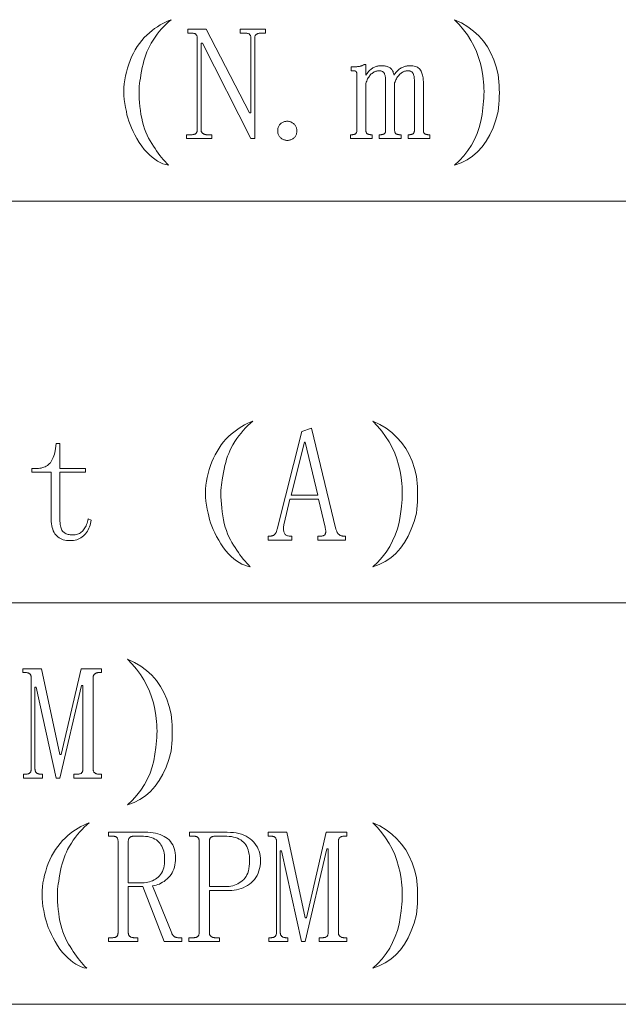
# Model space of a CAD drawing. Extents: x 1 to 297, y 1 to 210.
# Tile 28 of 171: x 58.43 to 66.47, y 29.56 to 42.78. Entities that reach past the tile are written whole.
import ezdxf

# ---------------------------------------------------------------- set-up
doc = ezdxf.new("R2010")
doc.units = 0

msp = doc.modelspace()

# ---------------------------------------------------------------- linework, layer by layer
at = {"color": 7, "lineweight": 13}
for p, q in [((1.306, 40.342), (219.321, 40.342)), ((1.306, 34.953), (219.321, 34.953)), ((1.306, 29.565), (219.321, 29.565))]:
    msp.add_line(p, q, dxfattribs=at)
for points in [[(60.466, 42.779), (60.432, 42.751), (60.4, 42.721), (60.368, 42.689), (60.337, 42.656), (60.308, 42.621), (60.279, 42.584), (60.251, 42.545), (60.225, 42.505), (60.199, 42.463), (60.175, 42.419), (60.158, 42.384), (60.142, 42.347), (60.128, 42.309), (60.114, 42.268), (60.102, 42.226), (60.09, 42.183), (60.08, 42.137), (60.07, 42.09), (60.062, 42.041), (60.055, 41.991), (60.049, 41.959), (60.044, 41.924), (60.04, 41.887), (60.038, 41.848), (60.038, 41.806), (60.038, 41.762), (60.04, 41.716), (60.044, 41.667), (60.049, 41.616), (60.055, 41.562), (60.062, 41.508), (60.072, 41.456), (60.083, 41.407), (60.096, 41.359), (60.11, 41.313), (60.127, 41.27), (60.145, 41.228), (60.164, 41.189), (60.186, 41.152), (60.209, 41.116), (60.23, 41.083), (60.251, 41.05), (60.272, 41.018), (60.294, 40.987), (60.316, 40.958), (60.339, 40.929), (60.361, 40.901), (60.385, 40.875), (60.408, 40.849), (60.432, 40.825), (60.394, 40.834), (60.357, 40.846), (60.32, 40.862), (60.284, 40.882), (60.248, 40.906), (60.212, 40.934), (60.176, 40.965), (60.141, 41), (60.106, 41.039), (60.072, 41.082), (60.039, 41.133), (60.009, 41.183), (59.981, 41.232), (59.957, 41.279), (59.935, 41.326), (59.916, 41.372), (59.899, 41.417), (59.885, 41.461), (59.874, 41.503), (59.866, 41.545), (59.854, 41.6), (59.844, 41.654), (59.837, 41.708), (59.833, 41.762), (59.832, 41.815), (59.833, 41.868), (59.837, 41.92), (59.844, 41.973), (59.854, 42.025), (59.866, 42.076), (59.881, 42.13), (59.898, 42.183), (59.917, 42.233), (59.937, 42.282), (59.96, 42.329), (59.985, 42.375), (60.013, 42.418), (60.042, 42.46), (60.073, 42.501), (60.106, 42.539), (60.141, 42.572), (60.175, 42.604), (60.211, 42.633), (60.246, 42.66), (60.282, 42.685), (60.318, 42.708), (60.355, 42.729), (60.391, 42.748), (60.429, 42.764)], [(64.272, 42.779), (64.364, 42.735), (64.449, 42.684), (64.526, 42.626), (64.596, 42.562), (64.658, 42.492), (64.712, 42.415), (64.759, 42.332), (64.799, 42.242), (64.83, 42.145), (64.855, 42.042), (64.861, 41.994), (64.866, 41.945), (64.869, 41.896), (64.871, 41.847), (64.872, 41.798), (64.871, 41.748), (64.869, 41.698), (64.866, 41.647), (64.861, 41.596), (64.855, 41.545), (64.824, 41.433), (64.788, 41.33), (64.745, 41.235), (64.696, 41.15), (64.64, 41.073), (64.579, 41.006), (64.512, 40.947), (64.438, 40.898), (64.358, 40.857), (64.272, 40.825), (64.337, 40.888), (64.397, 40.954), (64.45, 41.024), (64.497, 41.096), (64.538, 41.172), (64.572, 41.251), (64.601, 41.332), (64.623, 41.417), (64.639, 41.505), (64.649, 41.596), (64.655, 41.641), (64.66, 41.685), (64.663, 41.728), (64.665, 41.772), (64.666, 41.815), (64.665, 41.858), (64.663, 41.9), (64.66, 41.942), (64.655, 41.984), (64.649, 42.025), (64.636, 42.11), (64.617, 42.192), (64.593, 42.273), (64.564, 42.351), (64.529, 42.428), (64.489, 42.502), (64.443, 42.574), (64.391, 42.645), (64.334, 42.713)], [(61.52, 41.528), (61.538, 41.528), (61.538, 42.531), (61.537, 42.537), (61.537, 42.544), (61.536, 42.55), (61.535, 42.555), (61.533, 42.561), (61.531, 42.566), (61.529, 42.57), (61.527, 42.574), (61.524, 42.578), (61.52, 42.582), (61.517, 42.585), (61.513, 42.588), (61.508, 42.591), (61.503, 42.593), (61.497, 42.595), (61.491, 42.596), (61.484, 42.598), (61.477, 42.598), (61.469, 42.599), (61.46, 42.599), (61.392, 42.599), (61.392, 42.651), (61.735, 42.651), (61.735, 42.599), (61.666, 42.599), (61.659, 42.599), (61.653, 42.598), (61.647, 42.598), (61.641, 42.596), (61.635, 42.595), (61.63, 42.593), (61.624, 42.591), (61.62, 42.588), (61.615, 42.585), (61.61, 42.582), (61.606, 42.578), (61.603, 42.574), (61.6, 42.57), (61.597, 42.566), (61.594, 42.561), (61.592, 42.555), (61.591, 42.55), (61.59, 42.544), (61.589, 42.537), (61.589, 42.531), (61.589, 41.185), (61.538, 41.185), (60.886, 42.462), (60.869, 42.462), (60.869, 41.305), (60.869, 41.298), (60.87, 41.292), (60.871, 41.286), (60.872, 41.28), (60.874, 41.275), (60.877, 41.27), (60.88, 41.265), (60.883, 41.261), (60.886, 41.257), (60.89, 41.253), (60.895, 41.25), (60.9, 41.247), (60.904, 41.245), (60.91, 41.242), (60.915, 41.241), (60.921, 41.239), (60.927, 41.238), (60.933, 41.237), (60.939, 41.236), (60.946, 41.236), (61.015, 41.236), (61.015, 41.185), (60.672, 41.185), (60.672, 41.236), (60.74, 41.236), (60.749, 41.236), (60.757, 41.237), (60.764, 41.238), (60.771, 41.239), (60.777, 41.241), (60.783, 41.242), (60.788, 41.245), (60.793, 41.247), (60.797, 41.25), (60.8, 41.253), (60.804, 41.257), (60.807, 41.261), (60.809, 41.265), (60.811, 41.27), (60.813, 41.275), (60.815, 41.28), (60.816, 41.286), (60.817, 41.292), (60.817, 41.298), (60.818, 41.305), (60.818, 42.531), (60.817, 42.537), (60.817, 42.544), (60.816, 42.55), (60.815, 42.555), (60.813, 42.561), (60.811, 42.566), (60.809, 42.57), (60.807, 42.574), (60.804, 42.578), (60.8, 42.582), (60.797, 42.585), (60.793, 42.588), (60.788, 42.591), (60.783, 42.593), (60.777, 42.595), (60.771, 42.596), (60.764, 42.598), (60.757, 42.598), (60.749, 42.599), (60.74, 42.599), (60.689, 42.599), (60.689, 42.651), (60.938, 42.651)], [(62.909, 42.145), (62.918, 42.145), (62.926, 42.145), (62.935, 42.146), (62.943, 42.146), (62.952, 42.147), (62.96, 42.148), (62.969, 42.149), (62.978, 42.15), (62.986, 42.152), (62.995, 42.153), (63.003, 42.155), (63.011, 42.157), (63.019, 42.159), (63.026, 42.162), (63.033, 42.164), (63.04, 42.167), (63.046, 42.17), (63.052, 42.173), (63.058, 42.176), (63.063, 42.179), (63.08, 42.179), (63.08, 42.033), (63.089, 42.047), (63.098, 42.059), (63.107, 42.071), (63.116, 42.082), (63.125, 42.092), (63.135, 42.102), (63.145, 42.111), (63.154, 42.118), (63.165, 42.126), (63.175, 42.132), (63.185, 42.138), (63.196, 42.143), (63.206, 42.147), (63.217, 42.151), (63.228, 42.155), (63.24, 42.157), (63.251, 42.159), (63.262, 42.161), (63.274, 42.162), (63.286, 42.162), (63.301, 42.162), (63.316, 42.161), (63.329, 42.159), (63.342, 42.157), (63.355, 42.155), (63.366, 42.151), (63.377, 42.147), (63.388, 42.143), (63.397, 42.138), (63.406, 42.132), (63.414, 42.126), (63.422, 42.118), (63.429, 42.111), (63.435, 42.102), (63.44, 42.092), (63.445, 42.082), (63.449, 42.071), (63.453, 42.059), (63.456, 42.047), (63.458, 42.033), (63.466, 42.047), (63.475, 42.059), (63.484, 42.071), (63.494, 42.082), (63.504, 42.092), (63.514, 42.102), (63.524, 42.111), (63.534, 42.118), (63.545, 42.126), (63.556, 42.132), (63.567, 42.138), (63.579, 42.143), (63.59, 42.147), (63.601, 42.151), (63.613, 42.155), (63.625, 42.157), (63.636, 42.159), (63.648, 42.161), (63.66, 42.162), (63.672, 42.162), (63.692, 42.161), (63.71, 42.16), (63.728, 42.157), (63.744, 42.152), (63.759, 42.147), (63.772, 42.14), (63.784, 42.133), (63.795, 42.124), (63.805, 42.113), (63.813, 42.102), (63.821, 42.09), (63.827, 42.077), (63.833, 42.063), (63.838, 42.049), (63.842, 42.033), (63.846, 42.018), (63.848, 42.001), (63.85, 41.984), (63.851, 41.966), (63.852, 41.948), (63.852, 41.296), (63.852, 41.29), (63.853, 41.283), (63.853, 41.278), (63.855, 41.272), (63.856, 41.267), (63.858, 41.263), (63.86, 41.259), (63.863, 41.255), (63.866, 41.252), (63.869, 41.249), (63.873, 41.247), (63.877, 41.245), (63.881, 41.243), (63.885, 41.241), (63.89, 41.24), (63.896, 41.238), (63.901, 41.237), (63.907, 41.237), (63.914, 41.236), (63.92, 41.236), (63.938, 41.236), (63.938, 41.185), (63.646, 41.185), (63.646, 41.236), (63.663, 41.236), (63.67, 41.236), (63.676, 41.237), (63.682, 41.237), (63.688, 41.238), (63.693, 41.24), (63.698, 41.241), (63.703, 41.243), (63.707, 41.245), (63.711, 41.247), (63.715, 41.249), (63.718, 41.252), (63.721, 41.255), (63.723, 41.259), (63.726, 41.263), (63.728, 41.267), (63.729, 41.272), (63.73, 41.278), (63.731, 41.283), (63.732, 41.29), (63.732, 41.296), (63.732, 41.939), (63.732, 41.957), (63.731, 41.974), (63.73, 41.99), (63.728, 42.004), (63.727, 42.017), (63.724, 42.029), (63.721, 42.04), (63.718, 42.049), (63.715, 42.057), (63.71, 42.063), (63.706, 42.069), (63.701, 42.074), (63.696, 42.079), (63.69, 42.083), (63.684, 42.086), (63.677, 42.089), (63.67, 42.091), (63.662, 42.092), (63.655, 42.093), (63.646, 42.093), (63.634, 42.093), (63.623, 42.092), (63.611, 42.09), (63.6, 42.087), (63.589, 42.083), (63.579, 42.078), (63.568, 42.072), (63.558, 42.066), (63.549, 42.059), (63.539, 42.051), (63.53, 42.042), (63.521, 42.032), (63.513, 42.022), (63.505, 42.011), (63.497, 41.999), (63.49, 41.987), (63.484, 41.974), (63.477, 41.96), (63.472, 41.946), (63.466, 41.931), (63.466, 41.296), (63.466, 41.29), (63.467, 41.283), (63.468, 41.278), (63.469, 41.272), (63.47, 41.267), (63.472, 41.263), (63.475, 41.259), (63.477, 41.255), (63.48, 41.252), (63.483, 41.249), (63.487, 41.247), (63.491, 41.245), (63.495, 41.243), (63.5, 41.241), (63.505, 41.24), (63.51, 41.238), (63.516, 41.237), (63.522, 41.237), (63.528, 41.236), (63.535, 41.236), (63.552, 41.236), (63.552, 41.185), (63.26, 41.185), (63.26, 41.236), (63.278, 41.236), (63.284, 41.236), (63.291, 41.237), (63.297, 41.237), (63.302, 41.238), (63.308, 41.24), (63.313, 41.241), (63.317, 41.243), (63.321, 41.245), (63.325, 41.247), (63.329, 41.249), (63.332, 41.252), (63.335, 41.255), (63.338, 41.259), (63.34, 41.263), (63.342, 41.267), (63.343, 41.272), (63.345, 41.278), (63.345, 41.283), (63.346, 41.29), (63.346, 41.296), (63.346, 41.939), (63.346, 41.954), (63.345, 41.968), (63.345, 41.982), (63.343, 41.995), (63.342, 42.007), (63.34, 42.018), (63.338, 42.028), (63.335, 42.038), (63.332, 42.047), (63.329, 42.055), (63.325, 42.062), (63.321, 42.069), (63.316, 42.075), (63.31, 42.08), (63.303, 42.084), (63.296, 42.087), (63.288, 42.09), (63.28, 42.092), (63.27, 42.093), (63.26, 42.093), (63.249, 42.093), (63.237, 42.092), (63.226, 42.09), (63.214, 42.087), (63.204, 42.083), (63.193, 42.078), (63.183, 42.072), (63.173, 42.066), (63.163, 42.059), (63.153, 42.051), (63.144, 42.042), (63.135, 42.032), (63.127, 42.021), (63.119, 42.009), (63.112, 41.997), (63.104, 41.984), (63.098, 41.97), (63.092, 41.955), (63.086, 41.939), (63.08, 41.922), (63.08, 41.296), (63.081, 41.29), (63.081, 41.283), (63.082, 41.278), (63.083, 41.272), (63.085, 41.267), (63.087, 41.263), (63.089, 41.259), (63.091, 41.255), (63.094, 41.252), (63.098, 41.249), (63.101, 41.247), (63.105, 41.245), (63.109, 41.243), (63.114, 41.241), (63.119, 41.24), (63.124, 41.238), (63.13, 41.237), (63.136, 41.237), (63.142, 41.236), (63.149, 41.236), (63.166, 41.236), (63.166, 41.185), (62.875, 41.185), (62.875, 41.236), (62.892, 41.236), (62.899, 41.236), (62.905, 41.237), (62.911, 41.237), (62.917, 41.238), (62.922, 41.24), (62.927, 41.241), (62.931, 41.243), (62.936, 41.245), (62.94, 41.247), (62.943, 41.249), (62.947, 41.252), (62.949, 41.255), (62.952, 41.259), (62.954, 41.263), (62.956, 41.267), (62.958, 41.272), (62.959, 41.278), (62.96, 41.283), (62.96, 41.29), (62.96, 41.296), (62.96, 42.042), (62.96, 42.047), (62.96, 42.052), (62.96, 42.056), (62.959, 42.061), (62.958, 42.065), (62.957, 42.068), (62.956, 42.072), (62.955, 42.075), (62.953, 42.078), (62.952, 42.081), (62.95, 42.083), (62.948, 42.085), (62.945, 42.087), (62.942, 42.089), (62.939, 42.09), (62.935, 42.091), (62.931, 42.092), (62.927, 42.093), (62.923, 42.093), (62.918, 42.093), (62.883, 42.093), (62.883, 42.145)], [(62.026, 41.159), (62.016, 41.159), (62.006, 41.161), (61.996, 41.162), (61.987, 41.165), (61.978, 41.168), (61.969, 41.171), (61.96, 41.176), (61.952, 41.181), (61.944, 41.187), (61.936, 41.193), (61.929, 41.201), (61.922, 41.208), (61.916, 41.216), (61.911, 41.225), (61.907, 41.234), (61.904, 41.244), (61.901, 41.254), (61.899, 41.265), (61.898, 41.276), (61.898, 41.288), (61.898, 41.299), (61.899, 41.311), (61.901, 41.321), (61.904, 41.332), (61.907, 41.341), (61.911, 41.35), (61.916, 41.359), (61.922, 41.367), (61.929, 41.375), (61.936, 41.382), (61.944, 41.389), (61.952, 41.394), (61.96, 41.399), (61.969, 41.404), (61.978, 41.408), (61.987, 41.411), (61.996, 41.413), (62.006, 41.415), (62.016, 41.416), (62.026, 41.416), (62.036, 41.416), (62.046, 41.415), (62.056, 41.413), (62.065, 41.41), (62.074, 41.407), (62.083, 41.402), (62.092, 41.397), (62.1, 41.392), (62.108, 41.385), (62.116, 41.378), (62.123, 41.37), (62.13, 41.362), (62.136, 41.353), (62.141, 41.345), (62.145, 41.336), (62.149, 41.327), (62.151, 41.317), (62.153, 41.308), (62.154, 41.298), (62.155, 41.288), (62.154, 41.276), (62.153, 41.265), (62.151, 41.254), (62.149, 41.244), (62.145, 41.234), (62.141, 41.225), (62.136, 41.216), (62.13, 41.208), (62.123, 41.201), (62.116, 41.193), (62.108, 41.187), (62.1, 41.181), (62.092, 41.176), (62.083, 41.171), (62.074, 41.168), (62.065, 41.165), (62.056, 41.162), (62.046, 41.161), (62.036, 41.159)], [(61.563, 37.391), (61.53, 37.362), (61.497, 37.332), (61.465, 37.301), (61.434, 37.267), (61.405, 37.232), (61.376, 37.195), (61.348, 37.157), (61.322, 37.116), (61.296, 37.074), (61.272, 37.031), (61.255, 36.995), (61.24, 36.959), (61.225, 36.92), (61.212, 36.88), (61.199, 36.838), (61.188, 36.794), (61.177, 36.749), (61.168, 36.701), (61.159, 36.653), (61.152, 36.602), (61.146, 36.57), (61.141, 36.535), (61.137, 36.499), (61.135, 36.459), (61.135, 36.418), (61.135, 36.374), (61.137, 36.327), (61.141, 36.278), (61.146, 36.227), (61.152, 36.173), (61.16, 36.12), (61.169, 36.068), (61.18, 36.018), (61.193, 35.97), (61.208, 35.925), (61.224, 35.881), (61.242, 35.84), (61.262, 35.8), (61.283, 35.763), (61.306, 35.728), (61.327, 35.694), (61.348, 35.661), (61.369, 35.629), (61.391, 35.599), (61.413, 35.569), (61.436, 35.541), (61.459, 35.513), (61.482, 35.486), (61.505, 35.461), (61.529, 35.436), (61.491, 35.445), (61.454, 35.458), (61.417, 35.474), (61.381, 35.494), (61.345, 35.518), (61.309, 35.545), (61.273, 35.577), (61.238, 35.612), (61.203, 35.651), (61.169, 35.693), (61.136, 35.744), (61.106, 35.794), (61.078, 35.843), (61.054, 35.891), (61.032, 35.938), (61.013, 35.983), (60.996, 36.028), (60.982, 36.072), (60.972, 36.115), (60.963, 36.156), (60.951, 36.211), (60.941, 36.265), (60.934, 36.319), (60.93, 36.373), (60.929, 36.426), (60.93, 36.479), (60.934, 36.532), (60.941, 36.584), (60.951, 36.636), (60.963, 36.688), (60.978, 36.742), (60.995, 36.794), (61.014, 36.845), (61.035, 36.893), (61.058, 36.941), (61.083, 36.986), (61.11, 37.03), (61.139, 37.072), (61.17, 37.112), (61.203, 37.151), (61.238, 37.184), (61.273, 37.215), (61.308, 37.244), (61.343, 37.271), (61.379, 37.296), (61.415, 37.319), (61.452, 37.34), (61.489, 37.359), (61.526, 37.376)], [(62.446, 36.345), (62.06, 36.345), (61.983, 36.019), (61.98, 36.004), (61.978, 35.989), (61.976, 35.976), (61.975, 35.962), (61.975, 35.95), (61.975, 35.937), (61.976, 35.926), (61.978, 35.915), (61.98, 35.905), (61.983, 35.895), (61.987, 35.886), (61.992, 35.878), (61.997, 35.871), (62.004, 35.865), (62.011, 35.86), (62.019, 35.855), (62.028, 35.852), (62.038, 35.85), (62.049, 35.848), (62.06, 35.848), (62.086, 35.848), (62.086, 35.796), (61.769, 35.796), (61.769, 35.848), (61.795, 35.848), (61.801, 35.848), (61.808, 35.849), (61.815, 35.85), (61.821, 35.851), (61.827, 35.853), (61.833, 35.855), (61.839, 35.858), (61.844, 35.861), (61.849, 35.865), (61.855, 35.869), (61.86, 35.874), (61.864, 35.879), (61.869, 35.885), (61.873, 35.891), (61.876, 35.898), (61.879, 35.906), (61.882, 35.914), (61.885, 35.923), (61.887, 35.932), (61.889, 35.942), (62.223, 37.253), (62.352, 37.296), (62.678, 35.942), (62.681, 35.932), (62.685, 35.923), (62.689, 35.914), (62.693, 35.906), (62.697, 35.898), (62.701, 35.891), (62.706, 35.885), (62.71, 35.879), (62.715, 35.874), (62.72, 35.869), (62.726, 35.865), (62.731, 35.861), (62.737, 35.858), (62.742, 35.855), (62.748, 35.853), (62.754, 35.851), (62.761, 35.85), (62.767, 35.849), (62.774, 35.848), (62.78, 35.848), (62.806, 35.848), (62.806, 35.796), (62.438, 35.796), (62.438, 35.848), (62.472, 35.848), (62.482, 35.848), (62.491, 35.849), (62.499, 35.85), (62.507, 35.853), (62.514, 35.855), (62.52, 35.859), (62.525, 35.862), (62.529, 35.867), (62.533, 35.872), (62.536, 35.878), (62.538, 35.884), (62.54, 35.891), (62.541, 35.898), (62.542, 35.907), (62.542, 35.915), (62.541, 35.925), (62.539, 35.934), (62.538, 35.945), (62.535, 35.956), (62.532, 35.968)], [(63.175, 37.391), (63.267, 37.346), (63.352, 37.295), (63.429, 37.238), (63.498, 37.174), (63.56, 37.103), (63.615, 37.026), (63.662, 36.943), (63.701, 36.853), (63.733, 36.756), (63.758, 36.653), (63.764, 36.605), (63.769, 36.557), (63.772, 36.508), (63.774, 36.459), (63.775, 36.409), (63.774, 36.359), (63.772, 36.309), (63.769, 36.258), (63.764, 36.208), (63.758, 36.156), (63.727, 36.044), (63.69, 35.941), (63.648, 35.847), (63.598, 35.761), (63.543, 35.685), (63.482, 35.617), (63.414, 35.559), (63.341, 35.509), (63.261, 35.468), (63.175, 35.436), (63.24, 35.5), (63.3, 35.566), (63.353, 35.635), (63.4, 35.708), (63.44, 35.783), (63.475, 35.862), (63.504, 35.944), (63.526, 36.029), (63.542, 36.117), (63.552, 36.208), (63.558, 36.252), (63.563, 36.296), (63.566, 36.34), (63.568, 36.383), (63.569, 36.426), (63.568, 36.469), (63.566, 36.511), (63.563, 36.553), (63.558, 36.595), (63.552, 36.636), (63.539, 36.721), (63.52, 36.804), (63.496, 36.884), (63.467, 36.963), (63.432, 37.039), (63.391, 37.114), (63.345, 37.186), (63.294, 37.256), (63.237, 37.324)], [(58.975, 36.071), (58.975, 36.047), (58.976, 36.026), (58.979, 36.006), (58.982, 35.987), (58.985, 35.97), (58.99, 35.954), (58.996, 35.94), (59.002, 35.928), (59.009, 35.917), (59.018, 35.908), (59.027, 35.9), (59.036, 35.892), (59.047, 35.886), (59.059, 35.88), (59.071, 35.876), (59.084, 35.872), (59.099, 35.869), (59.114, 35.867), (59.129, 35.865), (59.146, 35.865), (59.163, 35.865), (59.179, 35.867), (59.194, 35.87), (59.209, 35.874), (59.223, 35.879), (59.237, 35.885), (59.249, 35.892), (59.261, 35.901), (59.273, 35.91), (59.283, 35.921), (59.293, 35.932), (59.302, 35.945), (59.311, 35.958), (59.319, 35.973), (59.326, 35.988), (59.333, 36.004), (59.338, 36.022), (59.344, 36.04), (59.348, 36.059), (59.352, 36.079), (59.395, 36.062), (59.391, 36.038), (59.386, 36.016), (59.379, 35.994), (59.372, 35.973), (59.364, 35.953), (59.354, 35.933), (59.343, 35.915), (59.332, 35.897), (59.319, 35.881), (59.305, 35.865), (59.29, 35.85), (59.274, 35.837), (59.257, 35.826), (59.239, 35.815), (59.22, 35.807), (59.2, 35.8), (59.18, 35.795), (59.158, 35.791), (59.135, 35.788), (59.112, 35.788), (59.087, 35.788), (59.063, 35.791), (59.041, 35.795), (59.019, 35.8), (58.999, 35.807), (58.981, 35.815), (58.963, 35.826), (58.947, 35.837), (58.933, 35.85), (58.919, 35.865), (58.907, 35.881), (58.896, 35.899), (58.886, 35.919), (58.878, 35.94), (58.871, 35.963), (58.865, 35.988), (58.861, 36.015), (58.857, 36.043), (58.855, 36.073), (58.855, 36.105), (58.855, 36.705), (58.598, 36.705), (58.598, 36.756), (58.666, 36.756), (58.686, 36.757), (58.706, 36.759), (58.724, 36.762), (58.742, 36.767), (58.759, 36.772), (58.776, 36.779), (58.791, 36.788), (58.806, 36.797), (58.82, 36.808), (58.833, 36.821), (58.846, 36.834), (58.857, 36.849), (58.868, 36.866), (58.877, 36.884), (58.886, 36.903), (58.893, 36.924), (58.9, 36.946), (58.906, 36.97), (58.911, 36.995), (58.915, 37.022), (58.923, 37.091), (58.975, 37.091), (58.975, 36.756), (59.318, 36.756), (59.318, 36.705), (58.975, 36.705)], [(62.266, 37.108), (62.258, 37.108), (62.078, 36.396), (62.438, 36.396)], [(59.883, 34.196), (59.976, 34.152), (60.06, 34.101), (60.137, 34.044), (60.207, 33.98), (60.269, 33.909), (60.324, 33.832), (60.37, 33.749), (60.41, 33.659), (60.442, 33.562), (60.466, 33.459), (60.472, 33.411), (60.477, 33.362), (60.481, 33.314), (60.483, 33.264), (60.483, 33.215), (60.483, 33.165), (60.481, 33.115), (60.477, 33.064), (60.472, 33.013), (60.466, 32.962), (60.436, 32.85), (60.399, 32.747), (60.356, 32.652), (60.307, 32.567), (60.252, 32.491), (60.19, 32.423), (60.123, 32.364), (60.049, 32.315), (59.969, 32.274), (59.883, 32.242), (59.949, 32.305), (60.008, 32.372), (60.061, 32.441), (60.108, 32.514), (60.149, 32.589), (60.184, 32.668), (60.212, 32.75), (60.234, 32.834), (60.25, 32.922), (60.26, 33.013), (60.267, 33.058), (60.271, 33.102), (60.275, 33.146), (60.277, 33.189), (60.278, 33.232), (60.277, 33.275), (60.275, 33.317), (60.271, 33.359), (60.267, 33.401), (60.26, 33.442), (60.247, 33.527), (60.229, 33.609), (60.205, 33.69), (60.175, 33.768), (60.14, 33.845), (60.1, 33.919), (60.054, 33.992), (60.003, 34.062), (59.946, 34.13)], [(59.42, 32.722), (59.421, 32.715), (59.421, 32.709), (59.422, 32.703), (59.424, 32.697), (59.426, 32.692), (59.428, 32.687), (59.431, 32.682), (59.434, 32.678), (59.438, 32.674), (59.442, 32.671), (59.446, 32.667), (59.451, 32.664), (59.456, 32.662), (59.461, 32.66), (59.467, 32.658), (59.472, 32.656), (59.478, 32.655), (59.484, 32.654), (59.491, 32.654), (59.498, 32.653), (59.532, 32.653), (59.532, 32.602), (59.163, 32.602), (59.163, 32.653), (59.206, 32.653), (59.214, 32.654), (59.222, 32.654), (59.23, 32.655), (59.236, 32.656), (59.243, 32.658), (59.248, 32.66), (59.254, 32.662), (59.258, 32.664), (59.262, 32.667), (59.266, 32.671), (59.269, 32.674), (59.272, 32.678), (59.275, 32.682), (59.277, 32.687), (59.279, 32.692), (59.281, 32.697), (59.282, 32.703), (59.283, 32.709), (59.283, 32.715), (59.283, 32.722), (59.283, 33.845), (59.266, 33.845), (58.975, 32.602), (58.923, 32.602), (58.658, 33.819), (58.64, 33.819), (58.64, 32.722), (58.641, 32.715), (58.641, 32.709), (58.642, 32.703), (58.644, 32.697), (58.646, 32.692), (58.648, 32.687), (58.651, 32.682), (58.654, 32.678), (58.658, 32.674), (58.662, 32.671), (58.666, 32.667), (58.671, 32.664), (58.676, 32.662), (58.681, 32.66), (58.687, 32.658), (58.692, 32.656), (58.698, 32.655), (58.704, 32.654), (58.711, 32.654), (58.718, 32.653), (58.743, 32.653), (58.743, 32.602), (58.486, 32.602), (58.486, 32.653), (58.512, 32.653), (58.52, 32.654), (58.528, 32.654), (58.535, 32.655), (58.542, 32.656), (58.548, 32.658), (58.554, 32.66), (58.559, 32.662), (58.564, 32.664), (58.568, 32.667), (58.572, 32.671), (58.575, 32.674), (58.578, 32.678), (58.581, 32.682), (58.583, 32.687), (58.585, 32.692), (58.586, 32.697), (58.587, 32.703), (58.588, 32.709), (58.589, 32.715), (58.589, 32.722), (58.589, 33.948), (58.589, 33.954), (58.588, 33.961), (58.587, 33.967), (58.586, 33.972), (58.585, 33.978), (58.583, 33.983), (58.581, 33.987), (58.578, 33.992), (58.575, 33.996), (58.572, 33.999), (58.568, 34.002), (58.564, 34.005), (58.559, 34.008), (58.554, 34.01), (58.548, 34.012), (58.542, 34.014), (58.535, 34.015), (58.528, 34.016), (58.52, 34.016), (58.512, 34.016), (58.478, 34.016), (58.478, 34.068), (58.726, 34.068), (58.975, 32.919), (58.992, 32.919), (59.258, 34.068), (59.532, 34.068), (59.532, 34.016), (59.498, 34.016), (59.491, 34.016), (59.484, 34.016), (59.478, 34.015), (59.472, 34.014), (59.467, 34.012), (59.461, 34.01), (59.456, 34.008), (59.451, 34.005), (59.446, 34.002), (59.442, 33.999), (59.438, 33.996), (59.434, 33.992), (59.431, 33.987), (59.428, 33.983), (59.426, 33.978), (59.424, 33.972), (59.422, 33.967), (59.421, 33.961), (59.421, 33.954), (59.42, 33.948)], [(59.369, 32.002), (59.335, 31.974), (59.302, 31.944), (59.271, 31.912), (59.24, 31.879), (59.21, 31.843), (59.182, 31.807), (59.154, 31.768), (59.128, 31.728), (59.102, 31.686), (59.078, 31.642), (59.061, 31.607), (59.045, 31.57), (59.031, 31.531), (59.017, 31.491), (59.005, 31.449), (58.993, 31.405), (58.983, 31.36), (58.973, 31.313), (58.965, 31.264), (58.958, 31.213), (58.951, 31.181), (58.947, 31.147), (58.943, 31.11), (58.941, 31.071), (58.94, 31.029), (58.941, 30.985), (58.943, 30.939), (58.947, 30.89), (58.951, 30.839), (58.958, 30.785), (58.965, 30.731), (58.975, 30.679), (58.986, 30.63), (58.999, 30.582), (59.013, 30.536), (59.03, 30.493), (59.048, 30.451), (59.067, 30.412), (59.089, 30.374), (59.112, 30.339), (59.133, 30.305), (59.154, 30.273), (59.175, 30.241), (59.197, 30.21), (59.219, 30.181), (59.241, 30.152), (59.264, 30.124), (59.287, 30.098), (59.311, 30.072), (59.335, 30.048), (59.297, 30.056), (59.26, 30.069), (59.223, 30.085), (59.187, 30.105), (59.15, 30.129), (59.115, 30.157), (59.079, 30.188), (59.044, 30.223), (59.009, 30.262), (58.975, 30.305), (58.942, 30.356), (58.912, 30.406), (58.884, 30.455), (58.86, 30.502), (58.838, 30.549), (58.818, 30.595), (58.802, 30.64), (58.788, 30.683), (58.777, 30.726), (58.769, 30.768), (58.757, 30.822), (58.747, 30.877), (58.74, 30.931), (58.736, 30.984), (58.735, 31.038), (58.736, 31.091), (58.74, 31.143), (58.747, 31.196), (58.757, 31.248), (58.769, 31.299), (58.784, 31.353), (58.801, 31.405), (58.819, 31.456), (58.84, 31.505), (58.863, 31.552), (58.888, 31.597), (58.915, 31.641), (58.945, 31.683), (58.976, 31.723), (59.009, 31.762), (59.043, 31.795), (59.078, 31.826), (59.113, 31.856), (59.149, 31.883), (59.185, 31.908), (59.221, 31.931), (59.257, 31.952), (59.294, 31.97), (59.331, 31.987)], [(63.175, 32.002), (63.267, 31.958), (63.352, 31.907), (63.429, 31.849), (63.498, 31.785), (63.56, 31.715), (63.615, 31.638), (63.662, 31.554), (63.701, 31.464), (63.733, 31.368), (63.758, 31.265), (63.764, 31.217), (63.769, 31.168), (63.772, 31.119), (63.774, 31.07), (63.775, 31.021), (63.774, 30.971), (63.772, 30.92), (63.769, 30.87), (63.764, 30.819), (63.758, 30.768), (63.727, 30.656), (63.69, 30.552), (63.648, 30.458), (63.598, 30.373), (63.543, 30.296), (63.482, 30.229), (63.414, 30.17), (63.341, 30.12), (63.261, 30.08), (63.175, 30.048), (63.24, 30.111), (63.3, 30.177), (63.353, 30.247), (63.4, 30.319), (63.44, 30.395), (63.475, 30.474), (63.504, 30.555), (63.526, 30.64), (63.542, 30.728), (63.552, 30.819), (63.558, 30.864), (63.563, 30.908), (63.566, 30.951), (63.568, 30.995), (63.569, 31.038), (63.568, 31.08), (63.566, 31.123), (63.563, 31.165), (63.558, 31.206), (63.552, 31.248), (63.539, 31.332), (63.52, 31.415), (63.496, 31.496), (63.467, 31.574), (63.432, 31.651), (63.391, 31.725), (63.345, 31.797), (63.294, 31.868), (63.237, 31.936)], [(60.526, 31.531), (60.525, 31.497), (60.522, 31.465), (60.518, 31.435), (60.511, 31.406), (60.503, 31.378), (60.492, 31.353), (60.48, 31.328), (60.466, 31.306), (60.45, 31.284), (60.432, 31.265), (60.413, 31.247), (60.393, 31.23), (60.373, 31.215), (60.352, 31.202), (60.331, 31.19), (60.309, 31.179), (60.287, 31.171), (60.265, 31.163), (60.241, 31.158), (60.218, 31.153), (60.475, 30.519), (60.478, 30.512), (60.482, 30.506), (60.485, 30.5), (60.489, 30.495), (60.493, 30.49), (60.497, 30.486), (60.501, 30.482), (60.505, 30.478), (60.509, 30.475), (60.513, 30.472), (60.518, 30.47), (60.522, 30.467), (60.527, 30.465), (60.531, 30.464), (60.536, 30.462), (60.541, 30.461), (60.545, 30.46), (60.55, 30.46), (60.555, 30.459), (60.56, 30.459), (60.612, 30.459), (60.612, 30.408), (60.372, 30.408), (60.089, 31.145), (59.892, 31.145), (59.892, 30.528), (59.892, 30.521), (59.893, 30.515), (59.894, 30.509), (59.895, 30.503), (59.897, 30.498), (59.9, 30.493), (59.902, 30.488), (59.906, 30.484), (59.909, 30.48), (59.913, 30.476), (59.918, 30.473), (59.922, 30.47), (59.927, 30.468), (59.932, 30.465), (59.938, 30.463), (59.944, 30.462), (59.95, 30.461), (59.956, 30.46), (59.962, 30.459), (59.969, 30.459), (60.02, 30.459), (60.02, 30.408), (59.626, 30.408), (59.626, 30.459), (59.678, 30.459), (59.686, 30.459), (59.694, 30.46), (59.701, 30.461), (59.708, 30.462), (59.714, 30.463), (59.72, 30.465), (59.725, 30.468), (59.73, 30.47), (59.734, 30.473), (59.738, 30.476), (59.741, 30.48), (59.744, 30.484), (59.746, 30.488), (59.749, 30.493), (59.75, 30.498), (59.752, 30.503), (59.753, 30.509), (59.754, 30.515), (59.755, 30.521), (59.755, 30.528), (59.755, 31.753), (59.755, 31.76), (59.754, 31.766), (59.753, 31.772), (59.752, 31.778), (59.75, 31.783), (59.749, 31.788), (59.746, 31.793), (59.744, 31.797), (59.741, 31.801), (59.738, 31.805), (59.734, 31.808), (59.73, 31.811), (59.725, 31.814), (59.72, 31.816), (59.714, 31.818), (59.708, 31.819), (59.701, 31.82), (59.694, 31.821), (59.686, 31.822), (59.678, 31.822), (59.626, 31.822), (59.626, 31.873), (60.115, 31.873), (60.153, 31.873), (60.19, 31.87), (60.225, 31.866), (60.258, 31.86), (60.289, 31.852), (60.319, 31.843), (60.347, 31.831), (60.373, 31.819), (60.397, 31.804), (60.419, 31.788), (60.439, 31.77), (60.458, 31.75), (60.474, 31.729), (60.488, 31.705), (60.499, 31.681), (60.509, 31.654), (60.517, 31.626), (60.522, 31.596), (60.525, 31.564)], [(60.98, 31.093), (60.98, 30.528), (60.981, 30.521), (60.981, 30.515), (60.982, 30.509), (60.984, 30.503), (60.986, 30.498), (60.988, 30.493), (60.991, 30.488), (60.994, 30.484), (60.998, 30.48), (61.002, 30.476), (61.006, 30.473), (61.011, 30.47), (61.016, 30.468), (61.021, 30.465), (61.027, 30.463), (61.032, 30.462), (61.038, 30.461), (61.044, 30.46), (61.051, 30.459), (61.058, 30.459), (61.118, 30.459), (61.118, 30.408), (60.706, 30.408), (60.706, 30.459), (60.766, 30.459), (60.774, 30.459), (60.782, 30.46), (60.79, 30.461), (60.796, 30.462), (60.803, 30.463), (60.808, 30.465), (60.814, 30.468), (60.818, 30.47), (60.822, 30.473), (60.826, 30.476), (60.829, 30.48), (60.832, 30.484), (60.835, 30.488), (60.837, 30.493), (60.839, 30.498), (60.841, 30.503), (60.842, 30.509), (60.843, 30.515), (60.843, 30.521), (60.843, 30.528), (60.843, 31.753), (60.843, 31.76), (60.843, 31.766), (60.842, 31.772), (60.841, 31.778), (60.839, 31.783), (60.837, 31.788), (60.835, 31.793), (60.832, 31.797), (60.829, 31.801), (60.826, 31.805), (60.822, 31.808), (60.818, 31.811), (60.814, 31.814), (60.808, 31.816), (60.803, 31.818), (60.796, 31.819), (60.79, 31.82), (60.782, 31.821), (60.774, 31.822), (60.766, 31.822), (60.715, 31.822), (60.715, 31.873), (61.22, 31.873), (61.262, 31.872), (61.302, 31.869), (61.34, 31.864), (61.376, 31.856), (61.41, 31.847), (61.442, 31.835), (61.472, 31.821), (61.5, 31.805), (61.526, 31.787), (61.55, 31.766), (61.572, 31.744), (61.592, 31.721), (61.609, 31.697), (61.624, 31.672), (61.637, 31.645), (61.648, 31.618), (61.656, 31.589), (61.662, 31.559), (61.665, 31.528), (61.666, 31.496), (61.665, 31.458), (61.661, 31.421), (61.655, 31.386), (61.646, 31.354), (61.635, 31.323), (61.621, 31.294), (61.605, 31.266), (61.587, 31.241), (61.565, 31.218), (61.542, 31.196), (61.517, 31.177), (61.49, 31.159), (61.463, 31.144), (61.435, 31.13), (61.406, 31.119), (61.376, 31.11), (61.345, 31.103), (61.313, 31.098), (61.28, 31.094), (61.246, 31.093)], [(62.712, 30.528), (62.712, 30.521), (62.713, 30.515), (62.714, 30.509), (62.715, 30.503), (62.717, 30.498), (62.72, 30.493), (62.722, 30.488), (62.726, 30.484), (62.729, 30.48), (62.733, 30.476), (62.738, 30.473), (62.742, 30.47), (62.747, 30.468), (62.752, 30.465), (62.758, 30.463), (62.764, 30.462), (62.77, 30.461), (62.776, 30.46), (62.782, 30.459), (62.789, 30.459), (62.823, 30.459), (62.823, 30.408), (62.455, 30.408), (62.455, 30.459), (62.498, 30.459), (62.506, 30.459), (62.514, 30.46), (62.521, 30.461), (62.528, 30.462), (62.534, 30.463), (62.54, 30.465), (62.545, 30.468), (62.55, 30.47), (62.554, 30.473), (62.558, 30.476), (62.561, 30.48), (62.564, 30.484), (62.566, 30.488), (62.569, 30.493), (62.57, 30.498), (62.572, 30.503), (62.573, 30.509), (62.574, 30.515), (62.575, 30.521), (62.575, 30.528), (62.575, 31.651), (62.558, 31.651), (62.266, 30.408), (62.215, 30.408), (61.949, 31.625), (61.932, 31.625), (61.932, 30.528), (61.932, 30.521), (61.933, 30.515), (61.934, 30.509), (61.935, 30.503), (61.937, 30.498), (61.94, 30.493), (61.942, 30.488), (61.946, 30.484), (61.949, 30.48), (61.953, 30.476), (61.958, 30.473), (61.962, 30.47), (61.967, 30.468), (61.972, 30.465), (61.978, 30.463), (61.984, 30.462), (61.99, 30.461), (61.996, 30.46), (62.002, 30.459), (62.009, 30.459), (62.035, 30.459), (62.035, 30.408), (61.778, 30.408), (61.778, 30.459), (61.803, 30.459), (61.812, 30.459), (61.819, 30.46), (61.827, 30.461), (61.833, 30.462), (61.84, 30.463), (61.845, 30.465), (61.851, 30.468), (61.855, 30.47), (61.86, 30.473), (61.863, 30.476), (61.867, 30.48), (61.869, 30.484), (61.872, 30.488), (61.874, 30.493), (61.876, 30.498), (61.878, 30.503), (61.879, 30.509), (61.88, 30.515), (61.88, 30.521), (61.88, 30.528), (61.88, 31.753), (61.88, 31.76), (61.88, 31.766), (61.879, 31.772), (61.878, 31.778), (61.876, 31.783), (61.874, 31.788), (61.872, 31.793), (61.869, 31.797), (61.867, 31.801), (61.863, 31.805), (61.86, 31.808), (61.855, 31.811), (61.851, 31.814), (61.845, 31.816), (61.84, 31.818), (61.833, 31.819), (61.827, 31.82), (61.819, 31.821), (61.812, 31.822), (61.803, 31.822), (61.769, 31.822), (61.769, 31.873), (62.018, 31.873), (62.266, 30.725), (62.283, 30.725), (62.549, 31.873), (62.823, 31.873), (62.823, 31.822), (62.789, 31.822), (62.782, 31.822), (62.776, 31.821), (62.77, 31.82), (62.764, 31.819), (62.758, 31.818), (62.752, 31.816), (62.747, 31.814), (62.742, 31.811), (62.738, 31.808), (62.733, 31.805), (62.729, 31.801), (62.726, 31.797), (62.722, 31.793), (62.72, 31.788), (62.717, 31.783), (62.715, 31.778), (62.714, 31.772), (62.713, 31.766), (62.712, 31.76), (62.712, 31.753)], [(59.892, 31.196), (60.08, 31.196), (60.106, 31.197), (60.13, 31.199), (60.154, 31.203), (60.176, 31.209), (60.198, 31.216), (60.219, 31.224), (60.239, 31.234), (60.259, 31.246), (60.277, 31.259), (60.295, 31.273), (60.311, 31.29), (60.326, 31.308), (60.338, 31.327), (60.35, 31.349), (60.359, 31.372), (60.367, 31.397), (60.373, 31.423), (60.377, 31.452), (60.38, 31.482), (60.38, 31.513), (60.38, 31.542), (60.377, 31.569), (60.373, 31.595), (60.368, 31.62), (60.361, 31.643), (60.353, 31.665), (60.343, 31.686), (60.331, 31.705), (60.318, 31.724), (60.303, 31.741), (60.287, 31.756), (60.269, 31.77), (60.249, 31.782), (60.228, 31.793), (60.205, 31.802), (60.18, 31.809), (60.153, 31.815), (60.125, 31.819), (60.095, 31.821), (60.063, 31.822), (59.969, 31.822), (59.962, 31.822), (59.956, 31.821), (59.95, 31.82), (59.944, 31.819), (59.938, 31.818), (59.932, 31.816), (59.927, 31.814), (59.922, 31.811), (59.918, 31.808), (59.913, 31.805), (59.909, 31.801), (59.906, 31.797), (59.902, 31.793), (59.9, 31.788), (59.897, 31.783), (59.895, 31.778), (59.894, 31.772), (59.893, 31.766), (59.892, 31.76), (59.892, 31.753)], [(61.195, 31.145), (61.22, 31.146), (61.245, 31.148), (61.269, 31.152), (61.293, 31.157), (61.316, 31.164), (61.338, 31.173), (61.36, 31.183), (61.381, 31.194), (61.402, 31.207), (61.422, 31.222), (61.441, 31.239), (61.457, 31.257), (61.472, 31.278), (61.485, 31.302), (61.496, 31.327), (61.505, 31.355), (61.512, 31.385), (61.516, 31.417), (61.519, 31.451), (61.52, 31.488), (61.52, 31.521), (61.517, 31.553), (61.513, 31.582), (61.507, 31.61), (61.5, 31.637), (61.491, 31.661), (61.481, 31.684), (61.468, 31.704), (61.454, 31.723), (61.439, 31.741), (61.422, 31.756), (61.402, 31.77), (61.381, 31.782), (61.358, 31.793), (61.333, 31.802), (61.306, 31.809), (61.277, 31.815), (61.246, 31.819), (61.213, 31.821), (61.178, 31.822), (61.058, 31.822), (61.051, 31.822), (61.044, 31.821), (61.038, 31.82), (61.032, 31.819), (61.027, 31.818), (61.021, 31.816), (61.016, 31.814), (61.011, 31.811), (61.006, 31.808), (61.002, 31.805), (60.998, 31.801), (60.994, 31.797), (60.991, 31.793), (60.988, 31.788), (60.986, 31.783), (60.984, 31.778), (60.982, 31.772), (60.981, 31.766), (60.981, 31.76), (60.98, 31.753), (60.98, 31.145)]]:
    msp.add_lwpolyline(points, close=True, dxfattribs=at)

doc.saveas('drawing.dxf')
